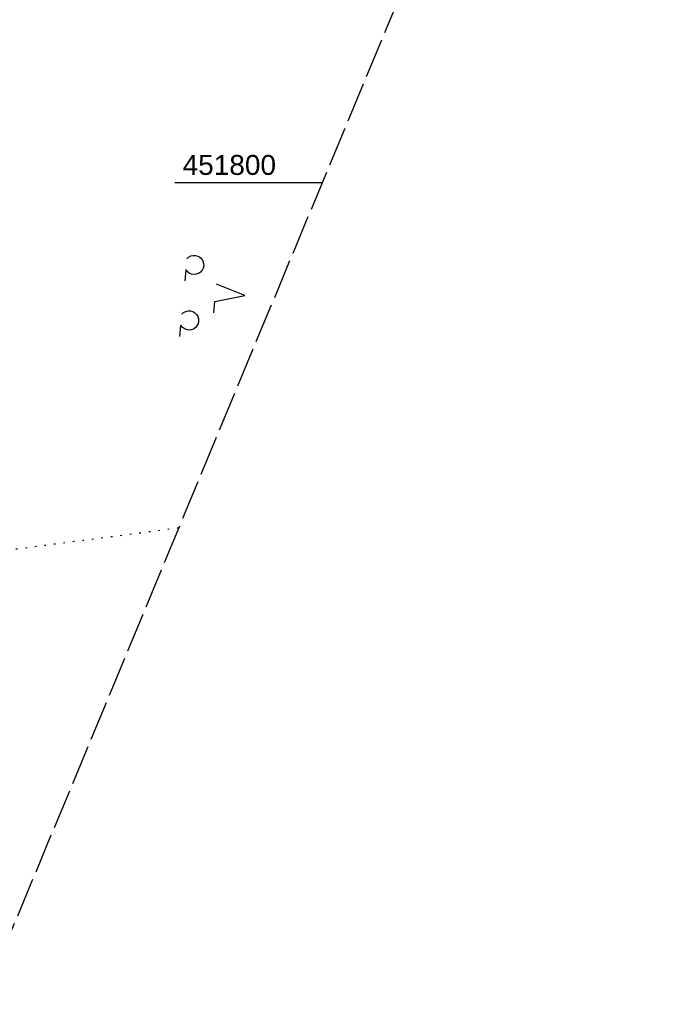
# Model space of a CAD drawing. Extents: x 508338 to 508887, y 451697 to 452490.
# Tile 9 of 37: x 508608 to 508690, y 451697 to 451820. Entities that reach past the tile are written whole.
import ezdxf

# ---------------------------------------------------------------- set-up
doc = ezdxf.new("R2010")
doc.units = 0
doc.header["$LTSCALE"] = 10
doc.header["$MEASUREMENT"] = 0
for name, pattern in [('LT00', [0]), ('LT14', [0.6, 0.5, -0.1]), ('PUNKTX2_STR', [0.6, 0.1, -0.5])]:
    doc.linetypes.add(name, pattern=pattern)
doc.layers.get('0').update_dxf_attribs({"linetype": 'LT00'})
doc.layers.add('-BLATT_120-RAND', color=7, linetype='LT14', plot=False)
for name, color, linetype in [('DFK_NUTZUNG', 250, 'LT00'), ('DFK_NUTZUNGSGRENZE', 70, 'PUNKTX2_STR'), ('V120_RASTER', 250, 'LT00')]:
    doc.layers.add(name, color=color, linetype=linetype)
doc.styles.get("Standard").update_dxf_attribs({"font": 'ARIAL.TTF'})

# ---------------------------------------------------------------- blocks, each defined once
blk = doc.blocks.new('SYMB7201')
at = {"color": 0, "linetype": 'ByBlock'}
for p, q in [((0, 0.385), (-0.11, 0.015)), ((-0.255, -0.385), (-0.115, -0.385)), ((0.445, -0.385), (0.585, -0.385))]:
    blk.add_line(p, q, dxfattribs=at)
for points in [[(0.25, 0.015), (0.11, 0.015), (0, 0.385)], [(-0.393816, -0.383308), (-0.416239, -0.362945), (-0.432849, -0.337617), (-0.442589, -0.308936), (-0.444836, -0.27873), (-0.439449, -0.248923), (-0.426769, -0.221415), (-0.407606, -0.197958), (-0.38318, -0.180047), (-0.355047, -0.168823), (-0.325, -0.165), (-0.294953, -0.168823), (-0.26682, -0.180047), (-0.242394, -0.197959), (-0.223231, -0.221415), (-0.210551, -0.248923), (-0.205164, -0.27873), (-0.207411, -0.308936), (-0.21715, -0.337617), (-0.233761, -0.362945), (-0.256184, -0.383308)], [(0.306185, -0.383308), (0.283761, -0.362945), (0.267151, -0.337617), (0.257411, -0.308936), (0.255164, -0.27873), (0.260552, -0.248923), (0.273231, -0.221415), (0.292394, -0.197958), (0.31682, -0.180047), (0.344953, -0.168823), (0.375, -0.165), (0.405047, -0.168823), (0.43318, -0.180047), (0.457606, -0.197959), (0.476769, -0.221415), (0.489449, -0.248923), (0.494836, -0.27873), (0.492589, -0.308936), (0.48285, -0.337617), (0.466239, -0.362945), (0.443816, -0.383308)]]:
    blk.add_lwpolyline(points, dxfattribs=at)

msp = doc.modelspace()

# ---------------------------------------------------------------- linework, layer by layer
at = {"layer": '-BLATT_120-RAND'}
msp.add_lwpolyline([(508622.09, 452490.47), (508338.04, 451807.15), (508603.06, 451696.99), (508887.1, 452380.3), (508622.09, 452490.47)], dxfattribs=at)
at = {"layer": 'DFK_NUTZUNGSGRENZE', "ltscale": 0.2}
msp.add_line((508627.88, 451756.71), (508597.46, 451752.76), dxfattribs=at)
at = {"layer": 'V120_RASTER'}
msp.add_line((508645.88, 451800), (508627.38, 451800), dxfattribs=at)

# ---------------------------------------------------------------- block references
at = {"layer": 'DFK_NUTZUNG', "xscale": 10.00000000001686, "yscale": 10, "zscale": 10, "rotation": 264.7377100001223}
msp.add_blockref('SYMB7201', (508632.35, 451786.22), dxfattribs=at)

# ---------------------------------------------------------------- texts
at = {"layer": 'V120_RASTER', "width": 1.006}
msp.add_text(' 451800', height=2.5, rotation=0.0003, dxfattribs=at).set_placement((508627.38, 451801))

doc.saveas('drawing.dxf')
